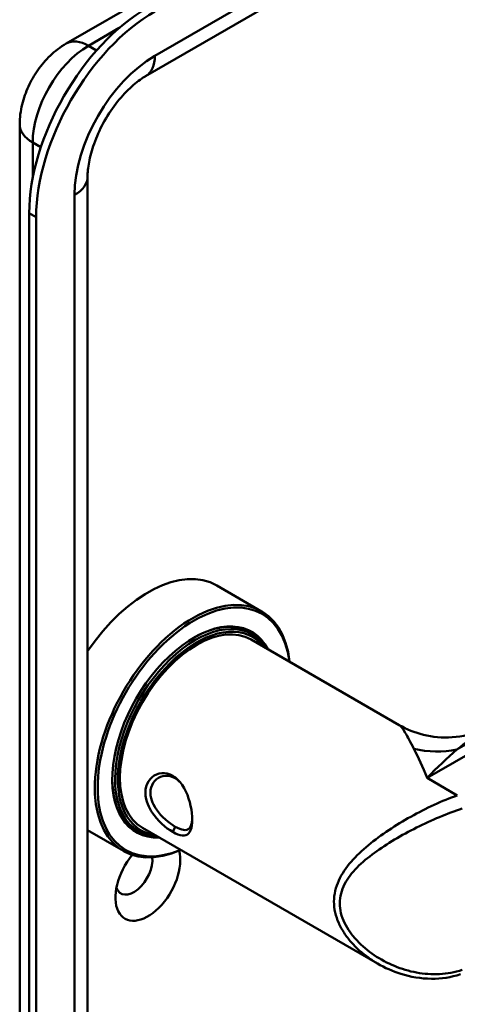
# Model space of a CAD drawing. Header units: millimetres. Extents: x 20 to 833, y 20 to 574.
# Tile 4 of 8: x 349 to 366, y 131 to 171. Entities that reach past the tile are written whole.
import ezdxf

# ---------------------------------------------------------------- set-up
doc = ezdxf.new("R2010")
doc.units = ezdxf.units.MM
doc.header["$LTSCALE"] = 2
doc.layers.add('Sichtbare Kanten(DIN)', color=7, linetype='Continuous', lineweight=50)
doc.layers.add('Sichtbare tangentiale Kanten(DIN)', color=7, linetype='Continuous', lineweight=50)

msp = doc.modelspace()

# ---------------------------------------------------------------- linework, layer by layer
at = {"layer": 'Sichtbare Kanten(DIN)'}
for p, q in [((350.564, 170.1016), (389.0306, 192.3103)), ((353.7782, 168.7802), (392.2449, 190.9889)), ((348.6741, 99.5488), (348.6741, 166.8281)), ((351.4256, 97.4259), (351.4256, 164.7052)), ((349.0599, 163.2355), (349.0599, 95.9562)), ((349.3427, 163.0722), (349.3427, 95.7929)), ((356.6682, 148.1628), (358.4784, 147.1176)), ((357.9218, 146.2843), (358.0915, 146.1863)), ((358.0481, 145.9804), (364.0535, 142.5132)), ((353.3218, 138.3168), (353.4915, 138.2189)), ((353.6481, 138.3594), (363.1722, 132.8607)), ((351.4256, 138.257), (352.8784, 137.4182)), ((363.1731, 137.9408), (363.1736, 137.9406))]:
    msp.add_line(p, q, dxfattribs=at)
for centre, major_axis, start_param, end_param in [((353.8682, 166.0116), (-3.4, -5.889), 3.9269908, 5.4977871), ((354.151, 165.8483), (-3.4, -5.889), 3.9269908, 5.4977871), ((353.8682, 143.313), (2.8, 4.8497), 0, 1.450145), ((355.6784, 142.2679), (2.8, 4.8497), 5.616239, 10.0917243), ((355.735, 142.2352), (-2.76, -4.7805), 2.4932761, 6.9315019), ((355.735, 142.2352), (2.34, 4.053), 5.9355207, 9.7724426), ((355.7915, 142.2026), (2.3, 3.9837), 5.9872224, 9.7207409), ((355.8481, 142.1699), (-2.2, -3.8105), 3.1415927, 6.2831853), ((355.7067, 142.2516), (2.32, 4.0184), 6.0274328, 7.0642824), ((355.8481, 142.1699), (-2.26, -3.9144), 2.9106512, 6.5141268), ((355.6218, 142.3006), (2.3, 3.9837), 0, 0.2200524), ((355.5652, 142.3332), (2.32, 4.0184), 6.1459819, 6.2527018), ((355.7067, 142.2516), (-2.32, -4.0184), 5.5020883, 6.5389379), ((354.151, 143.1497), (1.91, 3.3082), 3.8673472, 3.8673674), ((354.151, 143.1497), (1.91, 3.3082), 3.7847052, 3.7847512), ((355.6218, 142.3006), (-2.3, -3.9837), 6.0631329, 6.2831853), ((355.5087, 142.3659), (-1.91, -3.3082), 0.2370238, 0.2371073), ((355.735, 142.2353), (2.34, 4.053), 3.896275, 3.8962883), ((355.7915, 142.2026), (2.3, 3.9837), 3.8785637, 3.8785773), ((355.8481, 142.1699), (-2.26, -3.9144), 0.7187166, 0.7187302), ((355.5652, 142.3332), (-2.32, -4.0184), 0.0304835, 0.1372034), ((355.5652, 142.3332), (-2.32, -4.0184), 0.5586371, 0.5586833), ((355.8481, 142.1699), (-2.2, -3.8105), 0.4636384, 0.4637419), ((355.8481, 142.1699), (-2.26, -3.9144), 0.5168505, 0.5169186), ((355.7915, 142.2026), (2.3, 3.9837), 3.6894809, 3.6895216), ((355.735, 142.2352), (2.34, 4.053), 3.7180531, 3.7180718), ((353.8682, 136.2912), (-0.93, -1.6108), 4.427919, 8.9074708), ((353.3025, 136.6177), (-0.53, -0.918), 5.8272815, 8.7701358)]:
    msp.add_ellipse(centre, major_axis=major_axis, ratio=0.5773503, start_param=start_param, end_param=end_param, dxfattribs=at)
for points, knots in [([(348.6741, 166.8281), (348.6741, 167.1111), (348.7113, 167.3779), (348.8348, 167.8878), (348.9215, 168.131), (349.1361, 168.596), (349.2641, 168.8176), (349.5594, 169.2359), (349.7267, 169.4326), (350.1066, 169.7945), (350.319, 169.9601), (350.564, 170.1016)], [3.1415927, 3.1415927, 3.1415927, 3.1415927, 3.4557519, 3.4557519, 3.7699112, 3.7699112, 4.0840704, 4.0840704, 4.3982297, 4.3982297, 4.712389, 4.712389, 4.712389, 4.712389]), ([(351.4256, 164.7052), (351.4256, 164.8757), (351.4433, 165.0772), (351.5267, 165.5315), (351.5952, 165.7867), (351.7869, 166.3219), (351.9126, 166.6025), (352.2108, 167.1508), (352.3842, 167.4181), (352.7541, 167.9016), (352.9503, 168.1182), (353.3314, 168.4746), (353.5164, 168.617), (353.716, 168.7434), (353.7475, 168.7625), (353.7782, 168.7802)], [3.1415927, 3.1415927, 3.1415927, 3.1415927, 3.3743042, 3.3743042, 3.622285, 3.622285, 3.8827802, 3.8827802, 4.1487813, 4.1487813, 4.4119184, 4.4119184, 4.6639377, 4.6639377, 4.712389, 4.712389, 4.712389, 4.712389]), ([(364.0537, 142.5129), (364.3485, 142.3433), (364.6838, 142.2077), (365.4069, 142.0294), (365.805, 141.9934), (366.6195, 142.0478), (367.0433, 142.1495), (367.5723, 142.3734), (367.7113, 142.4428), (367.8435, 142.5191)], [0, 0, 0, 0, 0.2837197, 0.2837197, 0.5923539, 0.5923539, 0.9280919, 0.9280919, 1.0529742, 1.0529742, 1.0529742, 1.0529742]), ([(354.8766, 138.1867), (355.0195, 138.1042), (355.2816, 138.0042), (355.5423, 138.0884), (355.6726, 138.4118), (355.6726, 139.1172), (355.412, 139.99), (354.8889, 140.5047), (354.2652, 140.6519), (353.7545, 140.224), (353.7565, 139.5618), (353.903, 139.2006), (354.2159, 138.6834), (354.5907, 138.3517), (354.8765, 138.1867), (354.8765, 138.1867), (354.8766, 138.1867), (354.8766, 138.1867)], [-2.115042, -2.115042, -2.115042, -2.115042, -1.9639931, -1.8129167, -1.6618403, -1.510764, -1.2086112, -1.0575348, -0.9064584, -0.6043056, -0.4532292, -0.3399219, -0.3021528, 0, 0, 0, 0.0000275, 0.0000275, 0.0000275, 0.0000275]), ([(354.9764, 138.4006), (354.9763, 138.4007), (354.9763, 138.4007), (354.9763, 138.4007), (354.7211, 138.5475), (354.4201, 138.8042), (354.2182, 139.0969), (354.193, 139.1335), (354.1692, 139.1706), (354.1472, 139.2082), (354.0812, 139.321), (354.0314, 139.4378), (354.0026, 139.5535), (353.9643, 139.7077), (353.964, 139.8599), (354.0023, 139.9923), (354.0789, 140.2571), (354.3119, 140.4414), (354.5761, 140.4582), (354.7082, 140.4666), (354.8481, 140.4341), (354.9761, 140.3603), (355.0393, 140.3239), (355.0995, 140.2775), (355.1557, 140.223)], [2.1150419, 2.1150419, 2.1150419, 2.1150419, 2.1150695, 2.1150695, 2.1150695, 2.4172223, 2.4172223, 2.4172223, 2.4549914, 2.4549914, 2.4549914, 2.5682987, 2.5682987, 2.5682987, 2.7193751, 2.7193751, 2.7193751, 3.0215279, 3.0215279, 3.0215279, 3.1726043, 3.1726043, 3.1726043, 3.2471757, 3.2471757, 3.2471757, 3.2471757]), ([(355.6671, 138.7006), (355.6648, 138.6648), (355.6612, 138.6308), (355.6563, 138.599), (355.6377, 138.4776), (355.6005, 138.3868), (355.544, 138.3312), (355.4874, 138.2756), (355.4118, 138.2548), (355.3159, 138.2675), (355.2201, 138.2802), (355.1039, 138.3272), (354.9764, 138.4006)], [3.73725545, 3.73725545, 3.73725545, 3.73725545, 3.77690989, 3.77690989, 3.77690989, 3.92798628, 3.92798628, 3.92798628, 4.07906268, 4.07906268, 4.07906268, 4.23011147, 4.23011147, 4.23011147, 4.23011147]), ([(366.5316, 132.4279), (366.1516, 132.3026), (365.7501, 132.2429), (364.9341, 132.2478), (364.512, 132.3194), (363.7856, 132.5485), (363.4698, 132.6887), (363.1742, 132.8596)], [0, 0, 0, 0, 0.32271173, 0.32271173, 0.66486738, 0.66486738, 0.94272813, 0.94272813, 0.94272813, 0.94272813])]:
    msp.add_open_spline(points, degree=3, knots=knots, dxfattribs=at)
for points in [[(364.0534, 142.5131), (364.0535, 142.5131), (364.0536, 142.513), (364.0537, 142.5129)], [(363.1722, 132.8607), (363.1728, 132.8603), (363.1735, 132.86), (363.1742, 132.8596)]]:
    msp.add_open_spline(points, degree=3, dxfattribs=at)
at = {"layer": 'Sichtbare tangentiale Kanten(DIN)'}
for p, q in [((392.6176, 191.8129), (354.151, 169.6042)), ((351.464, 170.0125), (352.7106, 170.7322)), ((351.464, 170.0125), (351.7933, 169.8223)), ((349.2013, 164.6538), (349.2013, 166.0933)), ((349.2013, 166.0933), (349.5306, 165.9032)), ((350.8983, 163.9704), (350.8983, 96.6911)), ((349.3427, 163.0722), (349.0599, 163.2355)), ((366.3908, 141.5226), (392.1462, 156.3924)), ((365.1819, 140.3736), (392.6176, 156.2137)), ((365.1819, 140.3736), (366.4067, 139.6665)), ((354.8763, 138.1868), (354.9761, 138.4005))]:
    msp.add_line(p, q, dxfattribs=at)
for centre, major_axis, ratio, start_param, end_param in [((351.464, 168.5428), (-0.9, 1.5588), 0.5773503, 5.4977871, 6.2831853), ((351.464, 167.3997), (1.6, 2.7713), 0.5773503, 0.7853982, 2.3561945), ((354.151, 165.8483), (-2.3, -3.9837), 0.5773503, 3.9269908, 5.4977871), ((352.8782, 170.3391), (0.9, -1.5588), 0.5773503, 0, 0.7853982), ((350.4741, 166.8281), (-1.8, 0), 0.5773503, 0, 0.7853982), ((349.6256, 164.7052), (1.8, 0), 0.5773503, 5.4977871, 6.2831853), ((365.448, 145.1461), (3.8976, -0.8993), 0.9206274, 4.7194989, 5.1605706)]:
    msp.add_ellipse(centre, major_axis=major_axis, ratio=ratio, start_param=start_param, end_param=end_param, dxfattribs=at)
for points, knots in [([(364.0537, 142.5129), (364.054, 142.5127), (364.1059, 142.4825), (364.2741, 142.2612), (364.5113, 141.8179), (364.6479, 141.5515)], [10.7557317, 10.7557317, 10.7557317, 10.7557317, 10.7602995, 11.3792994, 11.9982993, 11.9982993, 11.9982993, 11.9982993]), ([(366.3908, 141.5226), (366.7355, 141.7926), (367.2291, 142.1467), (367.7051, 142.4392), (367.8429, 142.5188)], [-11.9982993, -11.9982993, -11.9982993, -11.9982993, -11.3792994, -11.12107641, -11.12107641, -11.12107641, -11.12107641]), ([(364.6479, 141.5515), (364.8186, 141.2185), (365, 140.8207), (365.1808, 140.3763), (365.1813, 140.375), (365.1819, 140.3736)], [6.62628273, 6.62628273, 6.62628273, 6.62628273, 7.40512976, 7.40512976, 7.40751608, 7.40751608, 7.40751608, 7.40751608]), ([(365.1819, 140.3736), (365.1831, 140.3749), (365.1844, 140.3762), (365.5884, 140.7923), (365.9938, 141.1792), (366.3908, 141.5226)], [-7.40751608, -7.40751608, -7.40751608, -7.40751608, -7.40512976, -7.40512976, -6.62628273, -6.62628273, -6.62628273, -6.62628273]), ([(366.4067, 139.6665), (366.1011, 139.5602), (365.4645, 139.3), (364.1984, 138.6562), (362.7368, 137.6925), (361.6269, 136.5311), (361.3368, 135.3736), (361.5136, 134.6336), (361.8132, 134.0931), (362.1923, 133.5987), (362.6568, 133.1852), (363.0451, 132.9342), (363.1722, 132.8607)], [-3.4261334, -3.4261334, -3.4261334, -3.4261334, -3.1814096, -2.9366858, -2.4472382, -1.9577905, -1.7130667, -1.4683429, -1.345981, -1.2236191, -0.9788953, -0.8649091, -0.8649091, -0.8649091, -0.8649091]), ([(366.6051, 132.6074), (366.3069, 132.509), (365.9953, 132.452), (365.6834, 132.435), (365.3714, 132.418), (365.0592, 132.4407), (364.7531, 132.497), (364.1411, 132.6095), (363.5534, 132.8569), (363.0417, 133.2022), (362.7858, 133.3749), (362.5489, 133.5719), (362.3429, 133.791), (362.2399, 133.9006), (362.1446, 134.0156), (362.0593, 134.1357), (361.9739, 134.2558), (361.8985, 134.3808), (361.8364, 134.5095), (361.7121, 134.7668), (361.6406, 135.038), (361.6415, 135.304), (361.6424, 135.5701), (361.7156, 135.831), (361.8388, 136.0729), (362.0852, 136.5566), (362.532, 136.9665), (363.0463, 137.3419), (363.5605, 137.7174), (364.1429, 138.0566), (364.7534, 138.3623), (365.0586, 138.5152), (365.3708, 138.6596), (365.6829, 138.791), (365.995, 138.9224), (366.3069, 139.041), (366.6051, 139.1394)], [0, 0, 0, 0, 0.2447238, 0.2447238, 0.2447238, 0.4894476, 0.4894476, 0.4894476, 0.9788953, 0.9788953, 0.9788953, 1.2236191, 1.2236191, 1.2236191, 1.345981, 1.345981, 1.345981, 1.4683429, 1.4683429, 1.4683429, 1.7130667, 1.7130667, 1.7130667, 1.9577905, 1.9577905, 1.9577905, 2.4472382, 2.4472382, 2.4472382, 2.9366858, 2.9366858, 2.9366858, 3.1814096, 3.1814096, 3.1814096, 3.4261334, 3.4261334, 3.4261334, 3.4261334])]:
    msp.add_open_spline(points, degree=3, knots=knots, dxfattribs=at)

doc.saveas('drawing.dxf')
